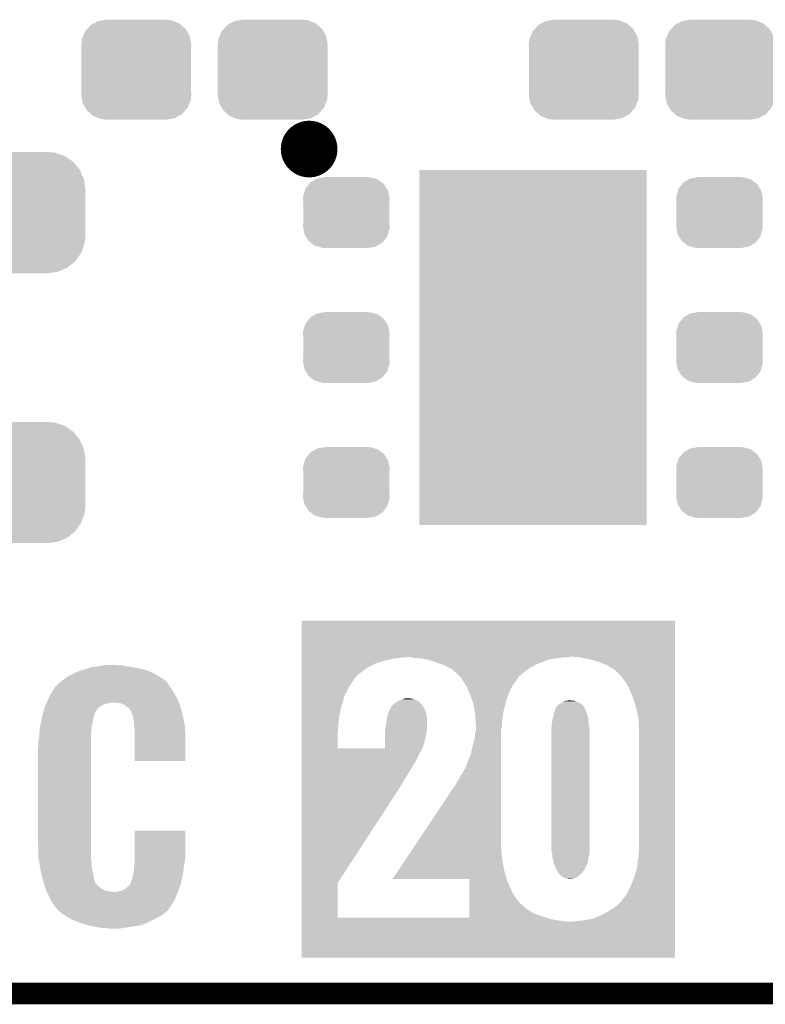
# Model space of a CAD drawing. Extents: x -1.3 to 24.2, y -3.9 to 39.2.
# Tile 7 of 42: x 7.8 to 13.1, y -3.9 to 3. Entities that reach past the tile are written whole.
import ezdxf

# ---------------------------------------------------------------- set-up
doc = ezdxf.new("R2010")
doc.units = 0
doc.layers.get('0').update_dxf_attribs({"linetype": 'CONTINUOUS'})
for name, color, linetype in [('DAC_20_CLICK_V100_GKO', 5, 'CONTINUOUS'), ('DAC_20_CLICK_V100_GTO', 14, 'CONTINUOUS'), ('DAC_20_CLICK_V100_GTS', 12, 'CONTINUOUS')]:
    doc.layers.add(name, color=color, linetype=linetype)

# ---------------------------------------------------------------- blocks, each defined once
blk = doc.blocks.new('CUSTOM_57')
for points in [[(-0.268438, 0.342124), (-0.233628, 0.347838), (0.2622, 0.342124), (0.247972, 0.347838)], [(-0.233628, 0.347838), (-0.20955, 0.35179), (0.247972, 0.347838), (0.20955, 0.35179)], [(-0.360486, 0.26887), (-0.34504, 0.286174), (0.357822, 0.26887), (0.348152, 0.286174)], [(-0.34504, 0.286174), (-0.320744, 0.31339), (0.348152, 0.286174), (0.317222, 0.31339)], [(-0.320744, 0.31339), (-0.298526, 0.325596), (0.317222, 0.31339), (0.30335, 0.325596)], [(-0.298526, 0.325596), (-0.268438, 0.342124), (0.30335, 0.325596), (0.2622, 0.342124)], [(-0.38735, 0.17526), (-0.383124, 0.213652), (0.38735, 0.17526), (0.380766, 0.213652)], [(-0.383124, 0.213652), (-0.37475, 0.234078), (0.380766, 0.213652), (0.377262, 0.234078)], [(-0.37475, 0.234078), (-0.360486, 0.26887), (0.377262, 0.234078), (0.357822, 0.26887)], [(-0.38608, 0.154124), (-0.38735, 0.17526), (0.38608, 0.154124), (0.38735, 0.17526)], [(-0.38608, -0.154124), (-0.38608, 0.154124), (0.38608, -0.154124), (0.38608, 0.154124)], [(-0.38735, -0.17526), (-0.38608, -0.154124), (0.38735, -0.17526), (0.38608, -0.154124)], [(-0.380764, -0.213652), (-0.38735, -0.17526), (0.383124, -0.213652), (0.38735, -0.17526)], [(-0.377262, -0.234078), (-0.380764, -0.213652), (0.374748, -0.234078), (0.383124, -0.213652)], [(-0.35782, -0.26887), (-0.377262, -0.234078), (0.360486, -0.26887), (0.374748, -0.234078)], [(-0.348152, -0.286174), (-0.35782, -0.26887), (0.345038, -0.286174), (0.360486, -0.26887)], [(-0.31722, -0.31339), (-0.348152, -0.286174), (0.320744, -0.31339), (0.345038, -0.286174)], [(-0.30335, -0.325596), (-0.31722, -0.31339), (0.298524, -0.325596), (0.320744, -0.31339)], [(-0.262198, -0.342124), (-0.30335, -0.325596), (0.268438, -0.342124), (0.298524, -0.325596)], [(-0.247972, -0.347838), (-0.262198, -0.342124), (0.233626, -0.347838), (0.268438, -0.342124)], [(-0.20955, -0.35179), (-0.247972, -0.347838), (0.20955, -0.35179), (0.233626, -0.347838)]]:
    blk.add_solid(points)
blk = doc.blocks.new('CUSTOM_61')
for points in [[(-0.475056, 0.399202), (-0.434384, 0.416954), (0.48061, 0.399202), (0.427352, 0.416954)], [(-0.434384, 0.416954), (-0.39463, 0.422314), (0.427352, 0.416954), (0.41127, 0.422314)], [(-0.39463, 0.422314), (-0.36195, 0.42672), (0.41127, 0.422314), (0.36195, 0.42672)], [(-0.55778, 0.34124), (-0.537468, 0.357976), (0.554888, 0.34124), (0.540962, 0.357976)], [(-0.537468, 0.357976), (-0.50137, 0.387716), (0.540962, 0.357976), (0.497426, 0.387716)], [(-0.50137, 0.387716), (-0.475056, 0.399202), (0.497426, 0.387716), (0.48061, 0.399202)], [(-0.614922, 0.234946), (-0.599296, 0.281086), (0.617268, 0.234946), (0.596864, 0.281086)], [(-0.599296, 0.281086), (-0.585008, 0.30179), (0.596864, 0.281086), (0.587708, 0.30179)], [(-0.585008, 0.30179), (-0.55778, 0.34124), (0.587708, 0.30179), (0.554888, 0.34124)], [(-0.62738, 0.16256), (-0.622738, 0.21186), (0.62738, 0.16256), (0.620494, 0.21186)], [(-0.622738, 0.21186), (-0.614922, 0.234946), (0.620494, 0.21186), (0.617268, 0.234946)], [(-0.62611, 0.136688), (-0.62738, 0.16256), (0.62611, 0.136688), (0.62738, 0.16256)], [(-0.62611, -0.136688), (-0.62611, 0.136688), (0.62611, -0.136688), (0.62611, 0.136688)], [(-0.62738, -0.16256), (-0.62611, -0.136688), (0.62738, -0.16256), (0.62611, -0.136688)], [(-0.620492, -0.21186), (-0.62738, -0.16256), (0.622738, -0.21186), (0.62738, -0.16256)], [(-0.617268, -0.234946), (-0.620492, -0.21186), (0.61492, -0.234946), (0.622738, -0.21186)], [(-0.596862, -0.281086), (-0.617268, -0.234946), (0.599296, -0.281086), (0.61492, -0.234946)], [(-0.587708, -0.30179), (-0.596862, -0.281086), (0.585006, -0.30179), (0.599296, -0.281086)], [(-0.554886, -0.34124), (-0.587708, -0.30179), (0.55778, -0.34124), (0.585006, -0.30179)], [(-0.540962, -0.357976), (-0.554886, -0.34124), (0.537466, -0.357976), (0.55778, -0.34124)], [(-0.497424, -0.387716), (-0.540962, -0.357976), (0.50137, -0.387716), (0.537466, -0.357976)], [(-0.48061, -0.399202), (-0.497424, -0.387716), (0.475054, -0.399202), (0.50137, -0.387716)], [(-0.42735, -0.416954), (-0.48061, -0.399202), (0.434384, -0.416954), (0.475054, -0.399202)], [(-0.41127, -0.422314), (-0.42735, -0.416954), (0.394628, -0.422314), (0.434384, -0.416954)], [(-0.36195, -0.42672), (-0.41127, -0.422314), (0.36195, -0.42672), (0.394628, -0.422314)]]:
    blk.add_solid(points)
blk = doc.blocks.new('CUSTOM_62')
for points in [[(-0.263218, 0.199814), (-0.254768, 0.210758), (0.26581, 0.199814), (0.251368, 0.210758)], [(-0.254768, 0.210758), (-0.218054, 0.233), (0.251368, 0.210758), (0.222016, 0.233)], [(-0.218054, 0.233), (-0.20777, 0.23923), (0.222016, 0.233), (0.200324, 0.23923)], [(-0.20777, 0.23923), (-0.157486, 0.248168), (0.200324, 0.23923), (0.169202, 0.248168)], [(-0.157486, 0.248168), (-0.15367, 0.248846), (0.169202, 0.248168), (0.15367, 0.248846)], [(-0.15367, 0.248846), (-0.15367, 0.25019), (0.15367, 0.248846), (0.15367, 0.25019)], [(-0.303986, 0.114586), (-0.29256, 0.153072), (0.301898, 0.114586), (0.2947, 0.153072)], [(-0.29256, 0.153072), (-0.288346, 0.167262), (0.2947, 0.153072), (0.28593, 0.167262)], [(-0.288346, 0.167262), (-0.263218, 0.199814), (0.28593, 0.167262), (0.26581, 0.199814)], [(-0.3048, 0.09906), (-0.303986, 0.114586), (0.3048, 0.09906), (0.301898, 0.114586)], [(-0.30353, 0.079592), (-0.3048, 0.09906), (0.30353, 0.079592), (0.3048, 0.09906)], [(-0.30353, -0.079592), (-0.30353, 0.079592), (0.30353, -0.079592), (0.30353, 0.079592)], [(-0.3048, -0.09906), (-0.30353, -0.079592), (0.3048, -0.09906), (0.30353, -0.079592)], [(-0.301896, -0.114586), (-0.3048, -0.09906), (0.303986, -0.114586), (0.3048, -0.09906)], [(-0.2947, -0.153072), (-0.301896, -0.114586), (0.292558, -0.153072), (0.303986, -0.114586)], [(-0.285928, -0.167262), (-0.2947, -0.153072), (0.288346, -0.167262), (0.292558, -0.153072)], [(-0.26581, -0.199814), (-0.285928, -0.167262), (0.263216, -0.199814), (0.288346, -0.167262)], [(-0.251366, -0.210758), (-0.26581, -0.199814), (0.254768, -0.210758), (0.263216, -0.199814)], [(-0.222016, -0.233), (-0.251366, -0.210758), (0.218052, -0.233), (0.254768, -0.210758)], [(-0.200322, -0.23923), (-0.222016, -0.233), (0.20777, -0.23923), (0.218052, -0.233)], [(-0.169202, -0.248168), (-0.200322, -0.23923), (0.157484, -0.248168), (0.20777, -0.23923)], [(-0.15367, -0.248846), (-0.169202, -0.248168), (0.15367, -0.248846), (0.157484, -0.248168)], [(-0.15367, -0.25019), (-0.15367, -0.248846), (0.15367, -0.25019), (0.15367, -0.248846)]]:
    blk.add_solid(points)
blk = doc.blocks.new('RECTANGLE_47')
blk.add_solid([(0.8001, 1.24968), (0.8001, -1.24968), (-0.8001, 1.24968), (-0.8001, -1.24968)])

msp = doc.modelspace()

# ---------------------------------------------------------------- linework, layer by layer
at = {"layer": 'DAC_20_CLICK_V100_GKO', "const_width": 0.1524}
msp.add_lwpolyline([(-1.27, -3.81), (21.59, -3.81)], dxfattribs=at)
at = {"layer": 'DAC_20_CLICK_V100_GTO', "const_width": 0.20066}
msp.add_lwpolyline([(9.75614, 2.1336, 1), (9.95426, 2.1336, 1)], format="xyb", close=True, dxfattribs=at)
at = {"layer": 'DAC_20_CLICK_V100_GTO'}
for points in [[(9.801882, -1.44018), (9.801884, -1.186206), (12.430756, -1.44018), (12.43076, -1.186206)], [(9.801884, -1.186206), (9.801886, -1.18618), (12.43076, -1.186206), (9.801886, -1.18618)], [(9.801882, -1.44272), (9.801882, -1.44018), (11.666218, -1.44272), (11.694158, -1.44018)], [(9.801882, -1.45034), (9.801882, -1.44272), (10.459722, -1.45034), (10.548618, -1.44272)], [(9.801882, -1.46812), (9.801882, -1.45034), (10.38352, -1.46812), (10.459722, -1.45034)], [(10.586722, -1.4478), (10.568938, -1.44272), (11.610338, -1.4478), (11.666218, -1.44272)], [(10.6299, -1.45034), (10.586722, -1.4478), (11.595606, -1.45034), (11.610338, -1.4478)], [(10.683242, -1.45796), (10.6299, -1.45034), (11.551412, -1.45796), (11.595606, -1.45034)], [(11.732262, -1.44272), (11.719558, -1.44018), (12.430756, -1.44272), (12.430756, -1.44018)], [(11.77798, -1.4478), (11.755122, -1.44272), (12.430756, -1.4478), (12.430756, -1.44272)], [(11.83132, -1.45796), (11.77798, -1.4478), (12.430756, -1.45796), (12.430756, -1.4478)], [(8.271502, -1.529082), (8.28802, -1.524), (8.694422, -1.529082), (8.669016, -1.524)], [(8.28802, -1.524), (8.313928, -1.51638), (8.669016, -1.524), (8.63092, -1.51638)], [(8.313928, -1.51638), (8.331202, -1.5113), (8.63092, -1.51638), (8.60044, -1.5113)], [(8.331202, -1.5113), (8.37692, -1.50622), (8.60044, -1.5113), (8.56996, -1.50622)], [(8.37692, -1.50622), (8.4074, -1.50114), (8.56996, -1.50622), (8.542022, -1.50114)], [(8.4074, -1.50114), (8.422642, -1.4986), (8.521702, -1.50114), (8.50392, -1.4986)], [(9.801882, -1.488438), (9.801882, -1.46812), (10.320022, -1.488438), (10.38352, -1.46812)], [(9.801882, -1.51638), (9.801882, -1.488438), (10.266682, -1.51638), (10.320022, -1.488438)], [(9.801882, -1.54432), (9.801882, -1.51638), (10.22858, -1.54432), (10.266682, -1.51638)], [(10.691226, -1.4605), (10.683242, -1.45796), (11.536682, -1.4605), (11.551412, -1.45796)], [(10.73912, -1.47574), (10.691226, -1.4605), (11.49858, -1.47574), (11.536682, -1.4605)], [(10.76833, -1.4859), (10.73912, -1.47574), (11.47318, -1.4859), (11.49858, -1.47574)], [(10.79754, -1.49606), (10.76833, -1.4859), (11.451844, -1.49606), (11.47318, -1.4859)], [(10.829404, -1.5113), (10.79754, -1.49606), (11.419844, -1.5113), (11.451844, -1.49606)], [(10.85596, -1.524002), (10.829404, -1.5113), (11.401366, -1.524002), (11.419844, -1.5113)], [(10.872992, -1.53924), (10.85596, -1.524002), (11.3792, -1.53924), (11.401366, -1.524002)], [(11.89228, -1.475738), (11.83132, -1.45796), (12.430756, -1.475738), (12.430756, -1.45796)], [(11.950704, -1.4986), (11.89228, -1.475738), (12.430756, -1.4986), (12.430756, -1.475738)], [(12.009122, -1.534162), (11.950704, -1.4986), (12.430756, -1.534162), (12.430756, -1.4986)], [(8.12038, -1.60528), (8.140698, -1.59004), (8.839836, -1.60528), (8.818882, -1.59004)], [(8.140698, -1.59004), (8.161016, -1.5748), (8.818882, -1.59004), (8.792758, -1.5748)], [(8.161016, -1.5748), (8.191502, -1.5621), (8.792758, -1.5748), (8.770986, -1.5621)], [(8.191502, -1.5621), (8.205472, -1.55448), (8.770986, -1.5621), (8.757922, -1.55448)], [(8.205472, -1.55448), (8.219442, -1.54686), (8.757922, -1.55448), (8.738872, -1.54686)], [(8.219442, -1.54686), (8.255, -1.53416), (8.738872, -1.54686), (8.707118, -1.53416)], [(8.255, -1.53416), (8.271502, -1.529082), (8.707118, -1.53416), (8.694422, -1.529082)], [(9.80188, -1.567178), (9.801882, -1.54432), (10.195562, -1.567178), (10.22858, -1.54432)], [(9.80188, -1.58496), (9.80188, -1.567178), (10.18286, -1.58496), (10.195562, -1.567178)], [(9.80188, -1.592578), (9.80188, -1.58496), (10.175242, -1.592578), (10.18286, -1.58496)], [(9.80188, -1.651), (9.80188, -1.592578), (10.137142, -1.651), (10.175242, -1.592578)], [(10.898544, -1.5621), (10.872992, -1.53924), (11.35126, -1.5621), (11.3792, -1.53924)], [(10.90422, -1.56718), (10.898544, -1.5621), (11.345332, -1.56718), (11.35126, -1.5621)], [(10.914378, -1.577338), (10.90422, -1.56718), (11.333482, -1.577338), (11.345332, -1.56718)], [(10.922, -1.58496), (10.914378, -1.577338), (11.3284, -1.58496), (11.333482, -1.577338)], [(10.92454, -1.587502), (10.922, -1.58496), (11.32655, -1.587502), (11.3284, -1.58496)], [(10.94232, -1.61544), (10.92454, -1.587502), (11.306232, -1.61544), (11.32655, -1.587502)], [(12.05738, -1.584966), (12.009122, -1.534162), (12.430754, -1.584966), (12.430756, -1.534162)], [(12.059924, -1.592582), (12.05738, -1.584966), (12.430754, -1.592582), (12.430754, -1.584966)], [(12.075162, -1.607822), (12.059924, -1.592582), (12.430754, -1.607822), (12.430754, -1.592582)], [(8.04418, -1.69164), (8.062466, -1.661162), (8.9027, -1.69164), (8.884922, -1.661162)], [(8.062466, -1.661162), (8.06704, -1.65354), (8.884922, -1.661162), (8.878392, -1.65354)], [(8.06704, -1.65354), (8.067048, -1.651), (8.878392, -1.65354), (8.876214, -1.651)], [(8.067048, -1.651), (8.074662, -1.645918), (8.876214, -1.651), (8.87186, -1.645918)], [(8.074662, -1.645918), (8.077202, -1.643378), (8.87186, -1.645918), (8.869682, -1.643378)], [(8.077202, -1.643378), (8.084822, -1.635758), (8.869682, -1.643378), (8.86714, -1.635758)], [(8.084822, -1.635758), (8.09244, -1.62814), (8.86714, -1.635758), (8.861046, -1.62814)], [(8.09244, -1.62814), (8.114168, -1.610362), (8.861046, -1.62814), (8.846822, -1.610362)], [(8.114168, -1.610362), (8.12038, -1.60528), (8.846822, -1.610362), (8.839836, -1.60528)], [(9.80188, -1.71704), (9.80188, -1.651), (10.10412, -1.71704), (10.137142, -1.651)], [(10.957262, -1.64084), (10.94232, -1.61544), (11.287762, -1.64084), (11.306232, -1.61544)], [(10.96772, -1.65862), (10.957262, -1.64084), (11.279226, -1.65862), (11.287762, -1.64084)], [(10.986972, -1.70434), (10.96772, -1.65862), (11.25728, -1.70434), (11.279226, -1.65862)], [(12.09548, -1.64084), (12.075162, -1.607822), (12.430754, -1.64084), (12.430754, -1.607822)], [(12.11834, -1.68656), (12.09548, -1.64084), (12.430754, -1.68656), (12.430754, -1.64084)], [(8.020686, -1.734814), (8.02894, -1.71704), (8.9281, -1.734814), (8.917644, -1.71704)], [(8.02894, -1.71704), (8.04418, -1.69164), (8.917644, -1.71704), (8.9027, -1.69164)], [(9.801878, -1.785622), (9.80188, -1.71704), (10.0838, -1.785622), (10.10412, -1.71704)], [(10.52323, -1.73482), (10.541, -1.73228), (10.576558, -1.73482), (10.556238, -1.73228)], [(10.98804, -1.70688), (10.986972, -1.70434), (11.256466, -1.70688), (11.25728, -1.70434)], [(11.0109, -1.767842), (10.98804, -1.70688), (11.23696, -1.767842), (11.256466, -1.70688)], [(12.13866, -1.739898), (12.11834, -1.68656), (12.430752, -1.739898), (12.430754, -1.68656)], [(7.990312, -1.808482), (7.995218, -1.790702), (8.36422, -1.808482), (8.382004, -1.790702)], [(7.995218, -1.790702), (7.99592, -1.788158), (8.382004, -1.790702), (8.387088, -1.788158)], [(7.99592, -1.788158), (7.999456, -1.78054), (8.387088, -1.788158), (8.40232, -1.78054)], [(7.999456, -1.78054), (8.004174, -1.77038), (8.40232, -1.78054), (8.427718, -1.77038)], [(8.004174, -1.77038), (8.006532, -1.7653), (8.427718, -1.77038), (8.445498, -1.7653)], [(8.006532, -1.7653), (8.007712, -1.76276), (8.445498, -1.7653), (8.460738, -1.76276)], [(8.007712, -1.76276), (8.020686, -1.734814), (8.938746, -1.76276), (8.9281, -1.734814)], [(8.521698, -1.7653), (8.478522, -1.76276), (8.939714, -1.7653), (8.938746, -1.76276)], [(8.554718, -1.778), (8.521698, -1.7653), (8.94455, -1.778), (8.939714, -1.7653)], [(8.566912, -1.78816), (8.554718, -1.778), (8.94842, -1.78816), (8.94455, -1.778)], [(8.569958, -1.790698), (8.566912, -1.78816), (8.949104, -1.790698), (8.94842, -1.78816)], [(8.577574, -1.79324), (8.569958, -1.790698), (8.949788, -1.79324), (8.949104, -1.790698)], [(8.600436, -1.818642), (8.577574, -1.79324), (8.956628, -1.818642), (8.949788, -1.79324)], [(9.801878, -1.84912), (9.801878, -1.785622), (10.06856, -1.84912), (10.0838, -1.785622)], [(10.42416, -1.805944), (10.431272, -1.79578), (10.666734, -1.805944), (10.66038, -1.79578)], [(10.431272, -1.79578), (10.441938, -1.780542), (10.66038, -1.79578), (10.651676, -1.780542)], [(10.441938, -1.780542), (10.44491, -1.777994), (10.651676, -1.780542), (10.65022, -1.777994)], [(10.44491, -1.777994), (10.44787, -1.775456), (10.65022, -1.777994), (10.650212, -1.775456)], [(10.44787, -1.775456), (10.453794, -1.770378), (10.650212, -1.775456), (10.642598, -1.770378)], [(10.453794, -1.770378), (10.459718, -1.7653), (10.642598, -1.770378), (10.63752, -1.7653)], [(10.459718, -1.7653), (10.480886, -1.752598), (10.63752, -1.7653), (10.624814, -1.752598)], [(10.480886, -1.752598), (10.485116, -1.75006), (10.624814, -1.752598), (10.619232, -1.75006)], [(10.485116, -1.75006), (10.50544, -1.74244), (10.619232, -1.75006), (10.60247, -1.74244)], [(10.50544, -1.74244), (10.511372, -1.739898), (10.60247, -1.74244), (10.596878, -1.739898)], [(10.511372, -1.739898), (10.523218, -1.734822), (10.596878, -1.739898), (10.576568, -1.734822)], [(10.523218, -1.734822), (10.52323, -1.73482), (10.576568, -1.734822), (10.576558, -1.73482)], [(11.02224, -1.831342), (11.0109, -1.767842), (11.22172, -1.831342), (11.23696, -1.767842)], [(11.590018, -1.803402), (11.595098, -1.793244), (11.795762, -1.803402), (11.790682, -1.793244)], [(11.595098, -1.793244), (11.595102, -1.79324), (11.790682, -1.793244), (11.79068, -1.79324)], [(11.595102, -1.79324), (11.610338, -1.778002), (11.79068, -1.79324), (11.777982, -1.778002)], [(11.610338, -1.778002), (11.612882, -1.775458), (11.777982, -1.778002), (11.774802, -1.775458)], [(11.612882, -1.775458), (11.626212, -1.767842), (11.774802, -1.775458), (11.76528, -1.767842)], [(11.626212, -1.767842), (11.630662, -1.7653), (11.76528, -1.767842), (11.759562, -1.7653)], [(11.630662, -1.7653), (11.64133, -1.75768), (11.759562, -1.7653), (11.74242, -1.75768)], [(11.64133, -1.75768), (11.648444, -1.7526), (11.74242, -1.75768), (11.728872, -1.7526)], [(11.648444, -1.7526), (11.666218, -1.75006), (11.728872, -1.7526), (11.722098, -1.75006)], [(11.666218, -1.75006), (11.678922, -1.74752), (11.722098, -1.75006), (11.69416, -1.74752)], [(12.15898, -1.80594), (12.13866, -1.739898), (12.430752, -1.80594), (12.430752, -1.739898)], [(7.972972, -1.87452), (7.9756, -1.86182), (8.33628, -1.87452), (8.339908, -1.86182)], [(7.9756, -1.86182), (7.977, -1.85674), (8.339908, -1.86182), (8.34136, -1.85674)], [(7.977, -1.85674), (7.983306, -1.833882), (8.34136, -1.85674), (8.348978, -1.833882)], [(7.983306, -1.833882), (7.984708, -1.8288), (8.348978, -1.833882), (8.34898, -1.8288)], [(7.984708, -1.8288), (7.990312, -1.808482), (8.34898, -1.8288), (8.36422, -1.808482)], [(8.6106, -1.84658), (8.600436, -1.818642), (8.96415, -1.84658), (8.956628, -1.818642)], [(8.61314, -1.854198), (8.6106, -1.84658), (8.9662, -1.854198), (8.96415, -1.84658)], [(8.618218, -1.869438), (8.61314, -1.854198), (8.96915, -1.869438), (8.9662, -1.854198)], [(8.61822, -1.874518), (8.618218, -1.869438), (8.970134, -1.874518), (8.96915, -1.869438)], [(9.801878, -1.90754), (9.801878, -1.84912), (10.06094, -1.90754), (10.06856, -1.84912)], [(10.402222, -1.8796), (10.405456, -1.861822), (10.68578, -1.8796), (10.68324, -1.861822)], [(10.405456, -1.861822), (10.40638, -1.85674), (10.68324, -1.861822), (10.682112, -1.85674)], [(10.40638, -1.85674), (10.414, -1.833878), (10.682112, -1.85674), (10.67703, -1.833878)], [(10.414, -1.833878), (10.41908, -1.82118), (10.67703, -1.833878), (10.674208, -1.82118)], [(10.41908, -1.82118), (10.421622, -1.816096), (10.674208, -1.82118), (10.673078, -1.816096)], [(10.421622, -1.816096), (10.424158, -1.811024), (10.673078, -1.816096), (10.669908, -1.811024)], [(10.424158, -1.811024), (10.42416, -1.805944), (10.669908, -1.811024), (10.666734, -1.805944)], [(11.0236, -1.83896), (11.02224, -1.831342), (11.22068, -1.83896), (11.22172, -1.831342)], [(11.026618, -1.88722), (11.0236, -1.83896), (11.2141, -1.88722), (11.22068, -1.83896)], [(11.567162, -1.879596), (11.57192, -1.866902), (11.819776, -1.879596), (11.81862, -1.866902)], [(11.57192, -1.866902), (11.57478, -1.859278), (11.81862, -1.866902), (11.81608, -1.859278)], [(11.57478, -1.859278), (11.577322, -1.838958), (11.81608, -1.859278), (11.809308, -1.838958)], [(11.577322, -1.838958), (11.58494, -1.816096), (11.809308, -1.838958), (11.801688, -1.816096)], [(11.58494, -1.813562), (11.584942, -1.813556), (11.800842, -1.813562), (11.800842, -1.813556)], [(11.58494, -1.816096), (11.58494, -1.813562), (11.801688, -1.816096), (11.800842, -1.813562)], [(11.584942, -1.813556), (11.586208, -1.811024), (11.800842, -1.813556), (11.80084, -1.811024)], [(11.586208, -1.811024), (11.590018, -1.803402), (11.80084, -1.811024), (11.795762, -1.803402)], [(12.17422, -1.884682), (12.15898, -1.80594), (12.430752, -1.884682), (12.430752, -1.80594)], [(7.957428, -1.973578), (7.960358, -1.935482), (8.32104, -1.973578), (8.32358, -1.935482)], [(7.960358, -1.935482), (7.96036, -1.935478), (8.32358, -1.935482), (8.32358, -1.935478)], [(7.96036, -1.935478), (7.966664, -1.905), (8.32358, -1.935478), (8.3312, -1.905)], [(7.966664, -1.905), (7.972972, -1.87452), (8.3312, -1.905), (8.33628, -1.87452)], [(8.625094, -1.932942), (8.61822, -1.874518), (8.98144, -1.932942), (8.970134, -1.874518)], [(8.62838, -1.96088), (8.625094, -1.932942), (8.982262, -1.96088), (8.98144, -1.932942)], [(9.801876, -1.93294), (9.801878, -1.90754), (10.0584, -1.93294), (10.06094, -1.90754)], [(9.801876, -1.953258), (9.801876, -1.93294), (10.0584, -1.953258), (10.0584, -1.93294)], [(10.390124, -1.950718), (10.39622, -1.920238), (10.68578, -1.950718), (10.68578, -1.920238)], [(10.39622, -1.920238), (10.4013, -1.88468), (10.68578, -1.920238), (10.68578, -1.88468)], [(10.4013, -1.88468), (10.402222, -1.8796), (10.68578, -1.88468), (10.68578, -1.8796)], [(11.028204, -1.91262), (11.026618, -1.88722), (11.21156, -1.91262), (11.2141, -1.88722)], [(11.02868, -1.920238), (11.028204, -1.91262), (11.21156, -1.920238), (11.21156, -1.91262)], [(11.02868, -1.930398), (11.02868, -1.920238), (11.21156, -1.930398), (11.21156, -1.920238)], [(11.02868, -1.948176), (11.02868, -1.930398), (11.20648, -1.948176), (11.21156, -1.930398)], [(11.55954, -1.9431), (11.562442, -1.92278), (11.82878, -1.9431), (11.8237, -1.92278)], [(11.562442, -1.92278), (11.56462, -1.90754), (11.8237, -1.92278), (11.822316, -1.90754)], [(11.56462, -1.90754), (11.567162, -1.879596), (11.822316, -1.90754), (11.819776, -1.879596)], [(12.17676, -1.97104), (12.17422, -1.884682), (12.43075, -1.97104), (12.430752, -1.884682)], [(7.9502, -2.029458), (7.95528, -2.00152), (8.32104, -2.029458), (8.32104, -2.00152)], [(7.95528, -2.00152), (7.957428, -1.973578), (8.32104, -2.00152), (8.32104, -1.973578)], [(8.62838, -2.0193), (8.62838, -1.96088), (8.98398, -2.0193), (8.982262, -1.96088)], [(9.801876, -1.97104), (9.801876, -1.953258), (10.05586, -1.97104), (10.0584, -1.953258)], [(9.801876, -2.085318), (9.801876, -1.97104), (10.055862, -2.085318), (10.05586, -1.97104)], [(10.388588, -2.01676), (10.388594, -1.98628), (10.67308, -2.01676), (10.67816, -1.98628)], [(10.388594, -1.98628), (10.3886, -1.958342), (10.67816, -1.98628), (10.684146, -1.958342)], [(10.3886, -1.958342), (10.390124, -1.950718), (10.684146, -1.958342), (10.68578, -1.950718)], [(11.02106, -2.01168), (11.0236, -1.98374), (11.20648, -2.01168), (11.20648, -1.98374)], [(11.0236, -1.98374), (11.02868, -1.958342), (11.20648, -1.98374), (11.20648, -1.958342)], [(11.02868, -1.958342), (11.02868, -1.948176), (11.20648, -1.958342), (11.20648, -1.948176)], [(11.55954, -1.943102), (11.55954, -1.9431), (11.82878, -1.943102), (11.82878, -1.9431)], [(11.55954, -2.801616), (11.55954, -1.943102), (11.82878, -2.801616), (11.82878, -1.943102)], [(12.17676, -2.8067), (12.17676, -1.97104), (12.430742, -2.8067), (12.43075, -1.97104)], [(7.94766, -2.07772), (7.9502, -2.054858), (8.32104, -2.07772), (8.32104, -2.054858)], [(7.94766, -2.75336), (7.94766, -2.07772), (8.32104, -2.75336), (8.32104, -2.07772)], [(7.9502, -2.054858), (7.9502, -2.029458), (8.32104, -2.054858), (8.32104, -2.029458)], [(8.62838, -2.174214), (8.62838, -2.0193), (8.983954, -2.174214), (8.98398, -2.0193)], [(10.388578, -2.085338), (10.38858, -2.0701), (10.65131, -2.085338), (10.65784, -2.0701)], [(10.38858, -2.0701), (10.388584, -2.04724), (10.65784, -2.0701), (10.665458, -2.04724)], [(10.388584, -2.04724), (10.388588, -2.01676), (10.665458, -2.04724), (10.67308, -2.01676)], [(10.99566, -2.113282), (11.02106, -2.01168), (11.20648, -2.113282), (11.20648, -2.01168)], [(9.801874, -2.103118), (9.801876, -2.098032), (10.642602, -2.103118), (10.647682, -2.098032)], [(9.801874, -2.1336), (9.801874, -2.103118), (10.62482, -2.1336), (10.642602, -2.103118)], [(9.801874, -2.16916), (9.801874, -2.1336), (10.60958, -2.16916), (10.62482, -2.1336)], [(9.801876, -2.085338), (9.801876, -2.085318), (10.388578, -2.085338), (10.055862, -2.085318)], [(9.801876, -2.087878), (9.801876, -2.085338), (10.650222, -2.087878), (10.65131, -2.085338)], [(9.801876, -2.098032), (9.801876, -2.087878), (10.647682, -2.098032), (10.650222, -2.087878)], [(10.97534, -2.16916), (10.9855, -2.14376), (11.20648, -2.16916), (11.20648, -2.14376)], [(10.9855, -2.14376), (10.993118, -2.128522), (11.20648, -2.14376), (11.20648, -2.128522)], [(10.993118, -2.128522), (10.99566, -2.115822), (11.20648, -2.128522), (11.20648, -2.115822)], [(10.99566, -2.115822), (10.99566, -2.113282), (11.20648, -2.115822), (11.20648, -2.113282)], [(8.983954, -2.17424), (8.62838, -2.174214), (8.983954, -2.17424), (8.983954, -2.174214)], [(9.801874, -2.20472), (9.801874, -2.16916), (10.58672, -2.20472), (10.60958, -2.16916)], [(9.801874, -2.24028), (9.801874, -2.20472), (10.566398, -2.24028), (10.58672, -2.20472)], [(10.95502, -2.222504), (10.97534, -2.16916), (11.20648, -2.222504), (11.20648, -2.16916)], [(9.801872, -2.293618), (9.801874, -2.26822), (10.533382, -2.293618), (10.54862, -2.26822)], [(9.801874, -2.26822), (9.801874, -2.24028), (10.54862, -2.26822), (10.566398, -2.24028)], [(10.91438, -2.29362), (10.922, -2.27838), (11.20648, -2.29362), (11.20648, -2.27838)], [(10.922, -2.27838), (10.95502, -2.222504), (11.20648, -2.27838), (11.20648, -2.222504)], [(9.801872, -2.306316), (9.801872, -2.293618), (10.523222, -2.306316), (10.533382, -2.293618)], [(9.801872, -2.31394), (9.801872, -2.306316), (10.52068, -2.31394), (10.523222, -2.306316)], [(9.801872, -2.35712), (9.801872, -2.31394), (10.495278, -2.35712), (10.52068, -2.31394)], [(10.87374, -2.359658), (10.891518, -2.33172), (11.20648, -2.359658), (11.20648, -2.33172)], [(10.891518, -2.33172), (10.904218, -2.306324), (11.20648, -2.33172), (11.20648, -2.306324)], [(10.904218, -2.306324), (10.91438, -2.29362), (11.20648, -2.306324), (11.20648, -2.29362)], [(9.801864, -3.032754), (9.801872, -2.35712), (10.055864, -3.032754), (10.495278, -2.35712)], [(10.82294, -2.43332), (10.84834, -2.39268), (11.20648, -2.43332), (11.20648, -2.39268)], [(10.84834, -2.39268), (10.87374, -2.359658), (11.20648, -2.39268), (11.20648, -2.359658)], [(10.58759, -2.786382), (10.82294, -2.43332), (11.20648, -2.786382), (11.20648, -2.43332)], [(8.628382, -2.85496), (8.628404, -2.664486), (8.98398, -2.85496), (8.98398, -2.664486)], [(8.628404, -2.664486), (8.628406, -2.66446), (8.98398, -2.664486), (8.628406, -2.66446)], [(7.9502, -2.854958), (7.94766, -2.75336), (8.32104, -2.854958), (8.32104, -2.75336)], [(10.531718, -2.8702), (10.58759, -2.786382), (11.2141, -2.8702), (11.20648, -2.786382)], [(11.564618, -2.814316), (11.55954, -2.801616), (11.82878, -2.814316), (11.82878, -2.801616)], [(11.564982, -2.819402), (11.564618, -2.814316), (11.82878, -2.819402), (11.82878, -2.814316)], [(11.56716, -2.849878), (11.564982, -2.819402), (11.821746, -2.849878), (11.82878, -2.819402)], [(12.17422, -2.824482), (12.17676, -2.8067), (12.430742, -2.824482), (12.430742, -2.8067)], [(12.17422, -2.847342), (12.17422, -2.824482), (12.43074, -2.847342), (12.430742, -2.824482)], [(7.951472, -2.86258), (7.9502, -2.854958), (8.32104, -2.86258), (8.32104, -2.854958)], [(7.954858, -2.882902), (7.951472, -2.86258), (8.32358, -2.882902), (8.32104, -2.86258)], [(7.959938, -2.913382), (7.954858, -2.882902), (8.32358, -2.913382), (8.32358, -2.882902)], [(8.6233, -2.92354), (8.626156, -2.90068), (8.973502, -2.92354), (8.97636, -2.90068)], [(8.626156, -2.90068), (8.62838, -2.882898), (8.97636, -2.90068), (8.98031, -2.882898)], [(8.62838, -2.87782), (8.628382, -2.85496), (8.98144, -2.87782), (8.98398, -2.85496)], [(8.62838, -2.882898), (8.62838, -2.87782), (8.98031, -2.882898), (8.98144, -2.87782)], [(10.479228, -2.948942), (10.531718, -2.8702), (11.22934, -2.948942), (11.2141, -2.8702)], [(11.56776, -2.852422), (11.56716, -2.849878), (11.82116, -2.852422), (11.821746, -2.849878)], [(11.575528, -2.885442), (11.56776, -2.852422), (11.818618, -2.885442), (11.82116, -2.852422)], [(11.57732, -2.893058), (11.575528, -2.885442), (11.81481, -2.893058), (11.818618, -2.885442)], [(11.591608, -2.931158), (11.57732, -2.893058), (11.79576, -2.931158), (11.81481, -2.893058)], [(12.16406, -2.921002), (12.16914, -2.867662), (12.43074, -2.921002), (12.43074, -2.867662)], [(12.16914, -2.867662), (12.17422, -2.847342), (12.43074, -2.867662), (12.43074, -2.847342)], [(7.96544, -2.9464), (7.959938, -2.913382), (8.33046, -2.9464), (8.32358, -2.913382)], [(7.972652, -2.97434), (7.96544, -2.9464), (8.33628, -2.97434), (8.33046, -2.9464)], [(7.980518, -3.00482), (7.972652, -2.97434), (8.341362, -3.00482), (8.33628, -2.97434)], [(8.61314, -2.981958), (8.61868, -2.961638), (8.964674, -2.981958), (8.96874, -2.961638)], [(8.61868, -2.961638), (8.62076, -2.954018), (8.96874, -2.961638), (8.969692, -2.954018)], [(8.62076, -2.954018), (8.6233, -2.92354), (8.969692, -2.954018), (8.973502, -2.92354)], [(10.441984, -3.004816), (10.479228, -2.948942), (11.244984, -3.004816), (11.22934, -2.948942)], [(11.59256, -2.9337), (11.591608, -2.931158), (11.794306, -2.9337), (11.79576, -2.931158)], [(11.602358, -2.94894), (11.59256, -2.9337), (11.785598, -2.94894), (11.794306, -2.9337)], [(11.61542, -2.969258), (11.602358, -2.94894), (11.767128, -2.969258), (11.785598, -2.94894)], [(11.623044, -2.976882), (11.61542, -2.969258), (11.760198, -2.976882), (11.767128, -2.969258)], [(11.63066, -2.984498), (11.623044, -2.976882), (11.750404, -2.984498), (11.760198, -2.976882)], [(12.146282, -2.9845), (12.16406, -2.921002), (12.43074, -2.9845), (12.43074, -2.921002)], [(7.98576, -3.02514), (7.980518, -3.00482), (8.348756, -3.02514), (8.341362, -3.00482)], [(7.988198, -3.032758), (7.98576, -3.02514), (8.351528, -3.032758), (8.348756, -3.02514)], [(7.989014, -3.035308), (7.988198, -3.032758), (8.356596, -3.035308), (8.351528, -3.032758)], [(7.99145, -3.042918), (7.989014, -3.035308), (8.359144, -3.042918), (8.356596, -3.035308)], [(7.994702, -3.053082), (7.99145, -3.042918), (8.369302, -3.053082), (8.359144, -3.042918)], [(8.585202, -3.053078), (8.60044, -3.03276), (8.946366, -3.053078), (8.9534, -3.03276)], [(8.60044, -3.027678), (8.601074, -3.02514), (8.955158, -3.027678), (8.956038, -3.02514)], [(8.60044, -3.03276), (8.60044, -3.027678), (8.9534, -3.03276), (8.955158, -3.027678)], [(8.601074, -3.02514), (8.60298, -3.017518), (8.956038, -3.02514), (8.957562, -3.017518)], [(8.60298, -3.017518), (8.6106, -3.004822), (8.957562, -3.017518), (8.960102, -3.004822)], [(8.6106, -3.004822), (8.61314, -2.981958), (8.960102, -3.004822), (8.964674, -2.981958)], [(9.801862, -3.276578), (9.801864, -3.032754), (10.055862, -3.276578), (10.055864, -3.032754)], [(10.982958, -3.004842), (10.441984, -3.004816), (11.244992, -3.004842), (11.244984, -3.004816)], [(10.982952, -3.06578), (10.982956, -3.01244), (11.26998, -3.06578), (11.247118, -3.01244)], [(10.982956, -3.01244), (10.982958, -3.004842), (11.247118, -3.01244), (11.244992, -3.004842)], [(11.648438, -2.99466), (11.63066, -2.984498), (11.737338, -2.99466), (11.750404, -2.984498)], [(11.668756, -3.002278), (11.648438, -2.99466), (11.714484, -3.002278), (11.737338, -2.99466)], [(11.668776, -3.00228), (11.668756, -3.002278), (11.714478, -3.00228), (11.714484, -3.002278)], [(11.69416, -3.00482), (11.668776, -3.00228), (11.701778, -3.00482), (11.714478, -3.00228)], [(12.092938, -3.10642), (12.12342, -3.04292), (12.430738, -3.10642), (12.430738, -3.04292)], [(12.12342, -3.04292), (12.146282, -2.9845), (12.430738, -3.04292), (12.43074, -2.9845)], [(7.997952, -3.06324), (7.994702, -3.053082), (8.382, -3.06324), (8.369302, -3.053082)], [(8.001202, -3.073398), (7.997952, -3.06324), (8.397238, -3.073398), (8.382, -3.06324)], [(8.005266, -3.0861), (8.001202, -3.073398), (8.420102, -3.0861), (8.397238, -3.073398)], [(8.006078, -3.088638), (8.005266, -3.0861), (8.434062, -3.088638), (8.420102, -3.0861)], [(8.007284, -3.09118), (8.006078, -3.088638), (8.44804, -3.09118), (8.434062, -3.088638)], [(8.00969, -3.09626), (8.007284, -3.09118), (8.478522, -3.09626), (8.44804, -3.09118)], [(8.02894, -3.1369), (8.00969, -3.09626), (8.914552, -3.1369), (8.931108, -3.09626)], [(8.493764, -3.09626), (8.511542, -3.09118), (8.931108, -3.09626), (8.933178, -3.09118)], [(8.511542, -3.09118), (8.511554, -3.091178), (8.933178, -3.09118), (8.93318, -3.091178)], [(8.511554, -3.091178), (8.529324, -3.088638), (8.93318, -3.091178), (8.934058, -3.088638)], [(8.529324, -3.088638), (8.549642, -3.081018), (8.934058, -3.088638), (8.936696, -3.081018)], [(8.549642, -3.081018), (8.56742, -3.06832), (8.936696, -3.081018), (8.94109, -3.06832)], [(8.56742, -3.06832), (8.585202, -3.053078), (8.94109, -3.06832), (8.946366, -3.053078)], [(10.982946, -3.14198), (10.982948, -3.111498), (11.31316, -3.14198), (11.29284, -3.111498)], [(10.982948, -3.111498), (10.982952, -3.06578), (11.29284, -3.111498), (11.26998, -3.06578)], [(12.049758, -3.164842), (12.092938, -3.10642), (12.430738, -3.164842), (12.430738, -3.10642)], [(8.042004, -3.159762), (8.02894, -3.1369), (8.905238, -3.159762), (8.914552, -3.1369)], [(8.049258, -3.172458), (8.042004, -3.159762), (8.89658, -3.172458), (8.905238, -3.159762)], [(8.05688, -3.18262), (8.049258, -3.172458), (8.889652, -3.18262), (8.89658, -3.172458)], [(8.064498, -3.195318), (8.05688, -3.18262), (8.880992, -3.195318), (8.889652, -3.18262)], [(10.98294, -3.2131), (10.982944, -3.167372), (11.384278, -3.2131), (11.33094, -3.167372)], [(10.982944, -3.159758), (10.982946, -3.14198), (11.328398, -3.159758), (11.31316, -3.14198)], [(10.982944, -3.167372), (10.982944, -3.159758), (11.33094, -3.167372), (11.328398, -3.159758)], [(11.996418, -3.210562), (12.029438, -3.185162), (12.430736, -3.210562), (12.430738, -3.185162)], [(12.029438, -3.185162), (12.042138, -3.169924), (12.430738, -3.185162), (12.430738, -3.169924)], [(12.042138, -3.169924), (12.049758, -3.164842), (12.430738, -3.169924), (12.430738, -3.164842)], [(8.067034, -3.197854), (8.064498, -3.195318), (8.879264, -3.197854), (8.880992, -3.195318)], [(8.06704, -3.200398), (8.067034, -3.197854), (8.87753, -3.200398), (8.879264, -3.197854)], [(8.080892, -3.215636), (8.06704, -3.200398), (8.86714, -3.215636), (8.87753, -3.200398)], [(8.087822, -3.223258), (8.080892, -3.215636), (8.864596, -3.223258), (8.86714, -3.215636)], [(8.09244, -3.22834), (8.087822, -3.223258), (8.857482, -3.22834), (8.864596, -3.223258)], [(8.101754, -3.23596), (8.09244, -3.22834), (8.84682, -3.23596), (8.857482, -3.22834)], [(8.12038, -3.2512), (8.101754, -3.23596), (8.828192, -3.2512), (8.84682, -3.23596)], [(8.133084, -3.258822), (8.12038, -3.2512), (8.818878, -3.258822), (8.828192, -3.2512)], [(10.982936, -3.26898), (10.982938, -3.248658), (11.50112, -3.26898), (11.440156, -3.248658)], [(10.982938, -3.248658), (10.98294, -3.2131), (11.440156, -3.248658), (11.384278, -3.2131)], [(11.910062, -3.25882), (11.95832, -3.23342), (12.430736, -3.25882), (12.430736, -3.23342)], [(11.95832, -3.23342), (11.996418, -3.210562), (12.430736, -3.23342), (12.430736, -3.210562)], [(8.17118, -3.28168), (8.133084, -3.258822), (8.7757, -3.28168), (8.818878, -3.258822)], [(8.183878, -3.2893), (8.17118, -3.28168), (8.761152, -3.2893), (8.7757, -3.28168)], [(8.236708, -3.30962), (8.183878, -3.2893), (8.722362, -3.30962), (8.761152, -3.2893)], [(8.24992, -3.314702), (8.236708, -3.30962), (8.710166, -3.314702), (8.722362, -3.30962)], [(8.27564, -3.322322), (8.24992, -3.314702), (8.69188, -3.322322), (8.710166, -3.314702)], [(8.309926, -3.33248), (8.27564, -3.322322), (8.656318, -3.33248), (8.69188, -3.322322)], [(9.80186, -3.558514), (9.801862, -3.30454), (12.430734, -3.558514), (12.430736, -3.30454)], [(9.801862, -3.2766), (9.801862, -3.276578), (10.982936, -3.2766), (10.055862, -3.276578)], [(9.801862, -3.28676), (9.801862, -3.2766), (11.559538, -3.28676), (11.526158, -3.2766)], [(9.801862, -3.29692), (9.801862, -3.28676), (11.612882, -3.29692), (11.559538, -3.28676)], [(9.801862, -3.302), (9.801862, -3.29692), (11.65606, -3.302), (11.612882, -3.29692)], [(9.801862, -3.30454), (9.801862, -3.302), (11.67384, -3.30454), (11.65606, -3.302)], [(10.982936, -3.2766), (10.982936, -3.26898), (11.526158, -3.2766), (11.50112, -3.26898)], [(11.694162, -3.30454), (11.775442, -3.29692), (12.430736, -3.30454), (12.430736, -3.29692)], [(11.775442, -3.29692), (11.849098, -3.28422), (12.430736, -3.29692), (12.430736, -3.28422)], [(11.849098, -3.28422), (11.910062, -3.25882), (12.430736, -3.28422), (12.430736, -3.25882)], [(8.318498, -3.33502), (8.309926, -3.33248), (8.637268, -3.33502), (8.656318, -3.33248)], [(8.333104, -3.33756), (8.318498, -3.33502), (8.61822, -3.33756), (8.637268, -3.33502)], [(8.37692, -3.34518), (8.333104, -3.33756), (8.56996, -3.34518), (8.61822, -3.33756)], [(8.404858, -3.35026), (8.37692, -3.34518), (8.539478, -3.35026), (8.56996, -3.34518)], [(8.44804, -3.3528), (8.430258, -3.35026), (8.524238, -3.3528), (8.539478, -3.35026)], [(12.430734, -3.55854), (9.80186, -3.558514), (12.430734, -3.55854), (12.430734, -3.558514)]]:
    msp.add_solid(points, dxfattribs=at)

# ---------------------------------------------------------------- block references
at = {"layer": 'DAC_20_CLICK_V100_GTS'}
for name, p in [('CUSTOM_57', (8.63854, 2.6924)), ('CUSTOM_57', (9.59866, 2.6924)), ('CUSTOM_57', (11.78814, 2.6924)), ('CUSTOM_57', (12.74826, 2.6924)), ('CUSTOM_61', (7.65302, 1.68656)), ('RECTANGLE_47', (11.43, 0.7366)), ('CUSTOM_62', (10.11682, 1.68656)), ('CUSTOM_62', (12.74318, 1.68656)), ('CUSTOM_62', (10.11682, 0.7366)), ('CUSTOM_62', (12.74318, 0.7366)), ('CUSTOM_61', (7.65302, -0.21336)), ('CUSTOM_62', (10.11682, -0.21336)), ('CUSTOM_62', (12.74318, -0.21336))]:
    msp.add_blockref(name, p, dxfattribs=at)

doc.saveas('drawing.dxf')
